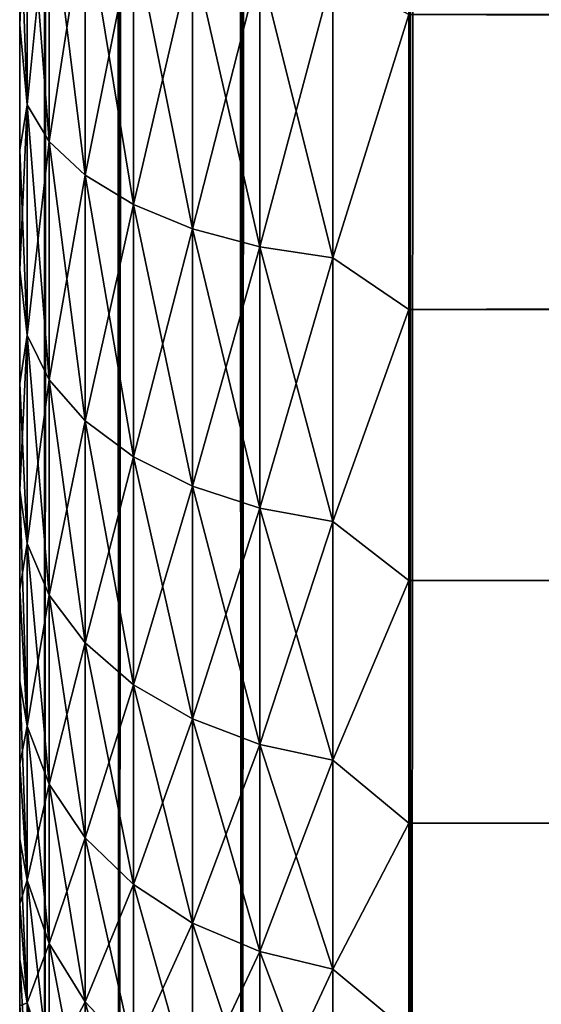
# Model space of a CAD drawing. Extents: x -265 to 265, y 0 to 1307.
# Tile 5 of 256: x -265 to -262.32, y 9.93 to 14.99. Entities that reach past the tile are written whole.
import ezdxf

# ---------------------------------------------------------------- set-up
doc = ezdxf.new("R2010")
doc.units = 0
doc.header["$LTSCALE"] = 81.481481
for name, color, linetype in [('74', 7, 'CONTINUOUS'), ('76', 7, 'CONTINUOUS'), ('78', 7, 'CONTINUOUS'), ('83', 7, 'CONTINUOUS'), ('84', 7, 'CONTINUOUS')]:
    doc.layers.add(name, color=color, linetype=linetype)

msp = doc.modelspace()

# ---------------------------------------------------------------- linework, layer by layer
at = {"layer": '74', "color": 7, "linetype": 'CONTINUOUS'}
for points in [[(-265, 14.9679, 36.7156), (-265, 15.6382, 37.0512), (-265, 14.9679, 18.2844), (-265, 14.9679, 36.7156)], [(-265, 14.9679, 18.2844), (-265, 15.6382, 37.0512), (-265, 15.6382, 17.9488), (-265, 14.9679, 18.2844)], [(-265, 14.3233, 36.3332), (-265, 14.9679, 36.7156), (-265, 14.3233, 18.6668), (-265, 14.3233, 36.3332)], [(-265, 14.3233, 18.6668), (-265, 14.9679, 36.7156), (-265, 14.9679, 18.2844), (-265, 14.3233, 18.6668)], [(-265, 13.7076, 35.9057), (-265, 14.3233, 36.3332), (-265, 13.7076, 19.0943), (-265, 13.7076, 35.9057)], [(-265, 13.7076, 19.0943), (-265, 14.3233, 36.3332), (-265, 14.3233, 18.6668), (-265, 13.7076, 19.0943)], [(-265, 13.124, 35.4354), (-265, 13.7076, 35.9057), (-265, 13.124, 19.5646), (-265, 13.124, 35.4354)], [(-265, 13.124, 19.5646), (-265, 13.7076, 35.9057), (-265, 13.7076, 19.0943), (-265, 13.124, 19.5646)], [(-265, 12.5754, 34.9246), (-265, 13.124, 35.4354), (-265, 12.5754, 20.0754), (-265, 12.5754, 34.9246)], [(-265, 12.5754, 20.0754), (-265, 13.124, 35.4354), (-265, 13.124, 19.5646), (-265, 12.5754, 20.0754)], [(-265, 12.0646, 34.3761), (-265, 12.5754, 34.9246), (-265, 12.0646, 20.6239), (-265, 12.0646, 34.3761)], [(-265, 12.0646, 20.6239), (-265, 12.5754, 34.9246), (-265, 12.5754, 20.0754), (-265, 12.0646, 20.6239)], [(-265, 11.5943, 33.7924), (-265, 12.0646, 34.3761), (-265, 11.5943, 21.2076), (-265, 11.5943, 33.7924)], [(-265, 11.5943, 21.2076), (-265, 12.0646, 34.3761), (-265, 12.0646, 20.6239), (-265, 11.5943, 21.2076)], [(-265, 11.1668, 33.1767), (-265, 11.5943, 33.7924), (-265, 11.1668, 21.8233), (-265, 11.1668, 33.1767)], [(-265, 11.1668, 21.8233), (-265, 11.5943, 33.7924), (-265, 11.5943, 21.2076), (-265, 11.1668, 21.8233)], [(-265, 10.7844, 32.5321), (-265, 11.1668, 33.1767), (-265, 10.7844, 22.4679), (-265, 10.7844, 32.5321)], [(-265, 10.7844, 22.4679), (-265, 11.1668, 33.1767), (-265, 11.1668, 21.8233), (-265, 10.7844, 22.4679)], [(-265, 10.4489, 31.8619), (-265, 10.7844, 32.5321), (-265, 10.4489, 23.1381), (-265, 10.4489, 31.8619)], [(-265, 10.4489, 23.1381), (-265, 10.7844, 32.5321), (-265, 10.7844, 22.4679), (-265, 10.4489, 23.1381)], [(-265, 10.162, 31.1694), (-265, 10.4489, 31.8619), (-265, 10.162, 23.8306), (-265, 10.162, 31.1694)], [(-265, 10.162, 23.8306), (-265, 10.4489, 31.8619), (-265, 10.4489, 23.1381), (-265, 10.162, 23.8306)], [(-265, 9.9253, 30.4582), (-265, 10.162, 31.1694), (-265, 9.9253, 24.5418), (-265, 9.9253, 30.4582)], [(-265, 9.9253, 24.5418), (-265, 10.162, 31.1694), (-265, 10.162, 23.8306), (-265, 9.9253, 24.5418)]]:
    msp.add_3dface(points, dxfattribs=at)
at = {"layer": '76', "color": 7, "linetype": 'CONTINUOUS'}
for points in [[(-263, 13.5052, 16.8198), (-263, 15.02, 16.0349), (263, 13.5052, 16.8198), (-263, 13.5052, 16.8198)], [(263, 13.5052, 16.8198), (-263, 15.02, 16.0349), (263, 15.02, 16.0349), (263, 13.5052, 16.8198)], [(-263, 15.02, 38.9651), (-263, 13.5052, 38.1802), (263, 15.02, 38.9651), (-263, 15.02, 38.9651)], [(263, 15.02, 38.9651), (-263, 13.5052, 38.1802), (263, 13.5052, 38.1802), (263, 15.02, 38.9651)], [(-263, 12.1114, 17.8036), (-263, 13.5052, 16.8198), (263, 12.1114, 17.8036), (-263, 12.1114, 17.8036)], [(263, 12.1114, 17.8036), (-263, 13.5052, 16.8198), (263, 13.5052, 16.8198), (263, 12.1114, 17.8036)], [(-263, 13.5052, 38.1802), (-263, 12.1114, 37.1964), (263, 13.5052, 38.1802), (-263, 13.5052, 38.1802)], [(263, 13.5052, 38.1802), (-263, 12.1114, 37.1964), (263, 12.1114, 37.1964), (263, 13.5052, 38.1802)], [(-263, 10.8646, 18.9681), (-263, 12.1114, 17.8036), (263, 10.8646, 18.9681), (-263, 10.8646, 18.9681)], [(263, 10.8646, 18.9681), (-263, 12.1114, 17.8036), (263, 12.1114, 17.8036), (263, 10.8646, 18.9681)], [(-263, 12.1114, 37.1964), (-263, 10.8646, 36.0319), (263, 12.1114, 37.1964), (-263, 12.1114, 37.1964)], [(263, 12.1114, 37.1964), (-263, 10.8646, 36.0319), (263, 10.8646, 36.0319), (263, 12.1114, 37.1964)], [(-263, 9.7879, 20.2915), (-263, 10.8646, 18.9681), (263, 9.7879, 20.2915), (-263, 9.7879, 20.2915)], [(263, 9.7879, 20.2915), (-263, 10.8646, 18.9681), (263, 10.8646, 18.9681), (263, 9.7879, 20.2915)], [(-263, 10.8646, 36.0319), (-263, 9.7879, 34.7085), (263, 10.8646, 36.0319), (-263, 10.8646, 36.0319)], [(263, 10.8646, 36.0319), (-263, 9.7879, 34.7085), (263, 9.7879, 34.7085), (263, 10.8646, 36.0319)]]:
    msp.add_3dface(points, dxfattribs=at)
at = {"layer": '78', "color": 7, "linetype": 'CONTINUOUS'}
for points in [[(-265, 15.6382, 37.0512), (-265, 14.9679, 36.7156), (-264.962, 15.8334, 37.5591), (-265, 15.6382, 37.0512)], [(-264.962, 15.8334, 37.5591), (-265, 14.9679, 36.7156), (-264.962, 14.5561, 36.9292), (-264.962, 15.8334, 37.5591)], [(-264.962, 14.5561, 18.0708), (-265, 15.6382, 17.9488), (-264.962, 15.8334, 17.4409), (-264.962, 14.5561, 18.0708)], [(-264.962, 15.8334, 37.5591), (-264.962, 14.5561, 36.9292), (-264.8485, 15.6896, 37.9062), (-264.962, 15.8334, 37.5591)], [(-264.962, 14.5561, 18.0708), (-264.962, 15.8334, 17.4409), (-264.8485, 14.3682, 17.7455), (-264.962, 14.5561, 18.0708)], [(-264.8485, 14.3682, 17.7455), (-264.962, 15.8334, 17.4409), (-264.8485, 15.6896, 17.0938), (-264.8485, 14.3682, 17.7455)], [(-264.8485, 15.6896, 37.9062), (-264.962, 14.5561, 36.9292), (-264.8485, 14.3682, 37.2545), (-264.8485, 15.6896, 37.9062)], [(-264.8485, 15.6896, 37.9062), (-264.8485, 14.3682, 37.2545), (-264.6638, 15.5571, 38.2261), (-264.8485, 15.6896, 37.9062)], [(-264.8485, 14.3682, 17.7455), (-264.8485, 15.6896, 17.0938), (-264.6638, 14.1951, 17.4456), (-264.8485, 14.3682, 17.7455)], [(-264.6638, 14.1951, 17.4456), (-264.8485, 15.6896, 17.0938), (-264.6638, 15.5571, 16.7739), (-264.6638, 14.1951, 17.4456)], [(-265, 14.9679, 18.2844), (-265, 15.6382, 17.9488), (-264.962, 14.5561, 18.0708), (-265, 14.9679, 18.2844)], [(-264.6638, 15.5571, 38.2261), (-264.8485, 14.3682, 37.2545), (-264.6638, 14.1951, 37.5544), (-264.6638, 15.5571, 38.2261)], [(-264.6638, 15.5571, 38.2261), (-264.6638, 14.1951, 37.5544), (-264.415, 15.4409, 38.5065), (-264.6638, 15.5571, 38.2261)], [(-264.6638, 14.1951, 17.4456), (-264.6638, 15.5571, 16.7739), (-264.415, 14.0433, 17.1827), (-264.6638, 14.1951, 17.4456)], [(-264.415, 14.0433, 17.1827), (-264.6638, 15.5571, 16.7739), (-264.415, 15.4409, 16.4935), (-264.415, 14.0433, 17.1827)], [(-264.415, 15.4409, 38.5065), (-264.6638, 14.1951, 37.5544), (-264.415, 14.0433, 37.8173), (-264.415, 15.4409, 38.5065)], [(-264.415, 15.4409, 38.5065), (-264.415, 14.0433, 37.8173), (-264.1118, 15.3456, 38.7367), (-264.415, 15.4409, 38.5065)], [(-264.415, 14.0433, 17.1827), (-264.415, 15.4409, 16.4935), (-264.1118, 13.9187, 16.967), (-264.415, 14.0433, 17.1827)], [(-264.1118, 13.9187, 16.967), (-264.415, 15.4409, 16.4935), (-264.1118, 15.3456, 16.2633), (-264.1118, 13.9187, 16.967)], [(-264.1118, 15.3456, 38.7367), (-264.415, 14.0433, 37.8173), (-264.1118, 13.9187, 38.033), (-264.1118, 15.3456, 38.7367)], [(-264.1118, 15.3456, 38.7367), (-264.1118, 13.9187, 38.033), (-263.7657, 15.2748, 38.9077), (-264.1118, 15.3456, 38.7367)], [(-264.1118, 13.9187, 16.967), (-264.1118, 15.3456, 16.2633), (-263.7657, 13.8262, 16.8067), (-264.1118, 13.9187, 16.967)], [(-263.7657, 13.8262, 16.8067), (-264.1118, 15.3456, 16.2633), (-263.7657, 15.2748, 16.0923), (-263.7657, 13.8262, 16.8067)], [(-263.7657, 15.2748, 38.9077), (-264.1118, 13.9187, 38.033), (-263.7657, 13.8262, 38.1933), (-263.7657, 15.2748, 38.9077)], [(-263.7657, 15.2748, 38.9077), (-263.7657, 13.8262, 38.1933), (-263.3902, 15.2312, 39.013), (-263.7657, 15.2748, 38.9077)], [(-263.7657, 13.8262, 16.8067), (-263.7657, 15.2748, 16.0923), (-263.3902, 13.7692, 16.708), (-263.7657, 13.8262, 16.8067)], [(-263.3902, 13.7692, 16.708), (-263.7657, 15.2748, 16.0923), (-263.3902, 15.2312, 15.987), (-263.3902, 13.7692, 16.708)], [(-263.3902, 15.2312, 39.013), (-263.7657, 13.8262, 38.1933), (-263.3902, 13.7692, 38.292), (-263.3902, 15.2312, 39.013)], [(-263, 15.02, 16.0349), (-263.3902, 13.7692, 16.708), (-263.3902, 15.2312, 15.987), (-263, 15.02, 16.0349)], [(-263, 15.02, 38.9651), (-263.3902, 15.2312, 39.013), (-263.3902, 13.7692, 38.292), (-263, 15.02, 38.9651)], [(-263, 15.02, 16.0349), (-263, 13.5052, 16.8198), (-263.3902, 13.7692, 16.708), (-263, 15.02, 16.0349)], [(-263, 13.5052, 38.1802), (-263, 15.02, 38.9651), (-263.3902, 13.7692, 38.292), (-263, 13.5052, 38.1802)], [(-265, 14.9679, 36.7156), (-265, 14.3233, 36.3332), (-264.962, 14.5561, 36.9292), (-265, 14.9679, 36.7156)], [(-265, 14.3233, 18.6668), (-265, 14.9679, 18.2844), (-264.962, 14.5561, 18.0708), (-265, 14.3233, 18.6668)], [(-265, 14.3233, 36.3332), (-265, 13.7076, 35.9057), (-264.962, 14.5561, 36.9292), (-265, 14.3233, 36.3332)], [(-264.962, 14.5561, 36.9292), (-265, 13.7076, 35.9057), (-264.962, 13.3719, 36.1379), (-264.962, 14.5561, 36.9292)], [(-264.962, 13.3719, 18.8621), (-265, 14.3233, 18.6668), (-264.962, 14.5561, 18.0708), (-264.962, 13.3719, 18.8621)], [(-264.962, 14.5561, 36.9292), (-264.962, 13.3719, 36.1379), (-264.8485, 14.3682, 37.2545), (-264.962, 14.5561, 36.9292)], [(-264.962, 13.3719, 18.8621), (-264.962, 14.5561, 18.0708), (-264.8485, 13.1432, 18.564), (-264.962, 13.3719, 18.8621)], [(-264.8485, 13.1432, 18.564), (-264.962, 14.5561, 18.0708), (-264.8485, 14.3682, 17.7455), (-264.8485, 13.1432, 18.564)], [(-265, 13.7076, 19.0943), (-265, 14.3233, 18.6668), (-264.962, 13.3719, 18.8621), (-265, 13.7076, 19.0943)], [(-264.8485, 14.3682, 37.2545), (-264.962, 13.3719, 36.1379), (-264.8485, 13.1432, 36.436), (-264.8485, 14.3682, 37.2545)], [(-264.8485, 14.3682, 37.2545), (-264.8485, 13.1432, 36.436), (-264.6638, 14.1951, 37.5544), (-264.8485, 14.3682, 37.2545)], [(-264.8485, 13.1432, 18.564), (-264.8485, 14.3682, 17.7455), (-264.6638, 12.9324, 18.2893), (-264.8485, 13.1432, 18.564)], [(-264.6638, 12.9324, 18.2893), (-264.8485, 14.3682, 17.7455), (-264.6638, 14.1951, 17.4456), (-264.6638, 12.9324, 18.2893)], [(-264.6638, 14.1951, 37.5544), (-264.8485, 13.1432, 36.436), (-264.6638, 12.9324, 36.7107), (-264.6638, 14.1951, 37.5544)], [(-264.6638, 14.1951, 37.5544), (-264.6638, 12.9324, 36.7107), (-264.415, 14.0433, 37.8173), (-264.6638, 14.1951, 37.5544)], [(-264.6638, 12.9324, 18.2893), (-264.6638, 14.1951, 17.4456), (-264.415, 12.7476, 18.0485), (-264.6638, 12.9324, 18.2893)], [(-264.415, 12.7476, 18.0485), (-264.6638, 14.1951, 17.4456), (-264.415, 14.0433, 17.1827), (-264.415, 12.7476, 18.0485)], [(-264.415, 14.0433, 37.8173), (-264.6638, 12.9324, 36.7107), (-264.415, 12.7476, 36.9515), (-264.415, 14.0433, 37.8173)], [(-264.415, 14.0433, 37.8173), (-264.415, 12.7476, 36.9515), (-264.1118, 13.9187, 38.033), (-264.415, 14.0433, 37.8173)], [(-264.415, 12.7476, 18.0485), (-264.415, 14.0433, 17.1827), (-264.1118, 12.5959, 17.8508), (-264.415, 12.7476, 18.0485)], [(-264.1118, 12.5959, 17.8508), (-264.415, 14.0433, 17.1827), (-264.1118, 13.9187, 16.967), (-264.1118, 12.5959, 17.8508)], [(-264.1118, 13.9187, 38.033), (-264.415, 12.7476, 36.9515), (-264.1118, 12.5959, 37.1492), (-264.1118, 13.9187, 38.033)], [(-264.1118, 13.9187, 38.033), (-264.1118, 12.5959, 37.1492), (-263.7657, 13.8262, 38.1933), (-264.1118, 13.9187, 38.033)], [(-264.1118, 12.5959, 17.8508), (-264.1118, 13.9187, 16.967), (-263.7657, 12.4833, 17.704), (-264.1118, 12.5959, 17.8508)], [(-263.7657, 12.4833, 17.704), (-264.1118, 13.9187, 16.967), (-263.7657, 13.8262, 16.8067), (-263.7657, 12.4833, 17.704)], [(-263.7657, 13.8262, 38.1933), (-264.1118, 12.5959, 37.1492), (-263.7657, 12.4833, 37.296), (-263.7657, 13.8262, 38.1933)], [(-263.7657, 13.8262, 38.1933), (-263.7657, 12.4833, 37.296), (-263.3902, 13.7692, 38.292), (-263.7657, 13.8262, 38.1933)], [(-263.7657, 12.4833, 17.704), (-263.7657, 13.8262, 16.8067), (-263.3902, 12.4139, 17.6136), (-263.7657, 12.4833, 17.704)], [(-263.3902, 12.4139, 17.6136), (-263.7657, 13.8262, 16.8067), (-263.3902, 13.7692, 16.708), (-263.3902, 12.4139, 17.6136)], [(-263.3902, 13.7692, 38.292), (-263.7657, 12.4833, 37.296), (-263.3902, 12.4139, 37.3864), (-263.3902, 13.7692, 38.292)], [(-263, 13.5052, 16.8198), (-263.3902, 12.4139, 17.6136), (-263.3902, 13.7692, 16.708), (-263, 13.5052, 16.8198)], [(-263, 13.5052, 38.1802), (-263.3902, 13.7692, 38.292), (-263.3902, 12.4139, 37.3864), (-263, 13.5052, 38.1802)], [(-265, 13.7076, 35.9057), (-265, 13.124, 35.4354), (-264.962, 13.3719, 36.1379), (-265, 13.7076, 35.9057)], [(-265, 13.124, 19.5646), (-265, 13.7076, 19.0943), (-264.962, 13.3719, 18.8621), (-265, 13.124, 19.5646)], [(-263, 13.5052, 16.8198), (-263, 12.1114, 17.8036), (-263.3902, 12.4139, 17.6136), (-263, 13.5052, 16.8198)], [(-263, 12.1114, 37.1964), (-263, 13.5052, 38.1802), (-263.3902, 12.4139, 37.3864), (-263, 12.1114, 37.1964)], [(-265, 13.124, 35.4354), (-265, 12.5754, 34.9246), (-264.962, 13.3719, 36.1379), (-265, 13.124, 35.4354)], [(-264.962, 13.3719, 36.1379), (-265, 12.5754, 34.9246), (-264.962, 12.3011, 35.1989), (-264.962, 13.3719, 36.1379)], [(-264.962, 12.3011, 19.8011), (-265, 13.124, 19.5646), (-264.962, 13.3719, 18.8621), (-264.962, 12.3011, 19.8011)], [(-264.962, 13.3719, 36.1379), (-264.962, 12.3011, 35.1989), (-264.8485, 13.1432, 36.436), (-264.962, 13.3719, 36.1379)], [(-264.962, 12.3011, 19.8011), (-264.962, 13.3719, 18.8621), (-264.8485, 12.0355, 19.5355), (-264.962, 12.3011, 19.8011)], [(-264.8485, 12.0355, 19.5355), (-264.962, 13.3719, 18.8621), (-264.8485, 13.1432, 18.564), (-264.8485, 12.0355, 19.5355)], [(-265, 12.5754, 20.0754), (-265, 13.124, 19.5646), (-264.962, 12.3011, 19.8011), (-265, 12.5754, 20.0754)], [(-264.8485, 13.1432, 36.436), (-264.962, 12.3011, 35.1989), (-264.8485, 12.0355, 35.4645), (-264.8485, 13.1432, 36.436)], [(-264.8485, 13.1432, 36.436), (-264.8485, 12.0355, 35.4645), (-264.6638, 12.9324, 36.7107), (-264.8485, 13.1432, 36.436)], [(-264.8485, 12.0355, 19.5355), (-264.8485, 13.1432, 18.564), (-264.6638, 11.7906, 19.2906), (-264.8485, 12.0355, 19.5355)], [(-264.6638, 11.7906, 19.2906), (-264.8485, 13.1432, 18.564), (-264.6638, 12.9324, 18.2893), (-264.6638, 11.7906, 19.2906)], [(-264.6638, 12.9324, 36.7107), (-264.8485, 12.0355, 35.4645), (-264.6638, 11.7906, 35.7094), (-264.6638, 12.9324, 36.7107)], [(-264.6638, 12.9324, 36.7107), (-264.6638, 11.7906, 35.7094), (-264.415, 12.7476, 36.9515), (-264.6638, 12.9324, 36.7107)], [(-264.6638, 11.7906, 19.2906), (-264.6638, 12.9324, 18.2893), (-264.415, 11.576, 19.076), (-264.6638, 11.7906, 19.2906)], [(-264.415, 11.576, 19.076), (-264.6638, 12.9324, 18.2893), (-264.415, 12.7476, 18.0485), (-264.415, 11.576, 19.076)], [(-264.415, 12.7476, 36.9515), (-264.6638, 11.7906, 35.7094), (-264.415, 11.576, 35.924), (-264.415, 12.7476, 36.9515)], [(-264.415, 12.7476, 36.9515), (-264.415, 11.576, 35.924), (-264.1118, 12.5959, 37.1492), (-264.415, 12.7476, 36.9515)], [(-264.415, 11.576, 19.076), (-264.415, 12.7476, 18.0485), (-264.1118, 11.3998, 18.8998), (-264.415, 11.576, 19.076)], [(-264.1118, 11.3998, 18.8998), (-264.415, 12.7476, 18.0485), (-264.1118, 12.5959, 17.8508), (-264.1118, 11.3998, 18.8998)], [(-265, 12.5754, 34.9246), (-265, 12.0646, 34.3761), (-264.962, 12.3011, 35.1989), (-265, 12.5754, 34.9246)], [(-265, 12.0646, 20.6239), (-265, 12.5754, 20.0754), (-264.962, 11.3621, 20.8719), (-265, 12.0646, 20.6239)], [(-264.962, 11.3621, 20.8719), (-265, 12.5754, 20.0754), (-264.962, 12.3011, 19.8011), (-264.962, 11.3621, 20.8719)], [(-264.1118, 12.5959, 37.1492), (-264.415, 11.576, 35.924), (-264.1118, 11.3998, 36.1002), (-264.1118, 12.5959, 37.1492)], [(-264.1118, 12.5959, 37.1492), (-264.1118, 11.3998, 36.1002), (-263.7657, 12.4833, 37.296), (-264.1118, 12.5959, 37.1492)], [(-264.1118, 11.3998, 18.8998), (-264.1118, 12.5959, 17.8508), (-263.7657, 11.2689, 18.7689), (-264.1118, 11.3998, 18.8998)], [(-263.7657, 11.2689, 18.7689), (-264.1118, 12.5959, 17.8508), (-263.7657, 12.4833, 17.704), (-263.7657, 11.2689, 18.7689)], [(-263.7657, 12.4833, 37.296), (-264.1118, 11.3998, 36.1002), (-263.7657, 11.2689, 36.2311), (-263.7657, 12.4833, 37.296)], [(-263.7657, 12.4833, 37.296), (-263.7657, 11.2689, 36.2311), (-263.3902, 12.4139, 37.3864), (-263.7657, 12.4833, 37.296)], [(-263.7657, 11.2689, 18.7689), (-263.7657, 12.4833, 17.704), (-263.3902, 11.1883, 18.6883), (-263.7657, 11.2689, 18.7689)], [(-263.3902, 11.1883, 18.6883), (-263.7657, 12.4833, 17.704), (-263.3902, 12.4139, 17.6136), (-263.3902, 11.1883, 18.6883)], [(-263.3902, 12.4139, 37.3864), (-263.7657, 11.2689, 36.2311), (-263.3902, 11.1883, 36.3117), (-263.3902, 12.4139, 37.3864)], [(-263, 12.1114, 17.8036), (-263.3902, 11.1883, 18.6883), (-263.3902, 12.4139, 17.6136), (-263, 12.1114, 17.8036)], [(-263, 12.1114, 37.1964), (-263.3902, 12.4139, 37.3864), (-263.3902, 11.1883, 36.3117), (-263, 12.1114, 37.1964)], [(-264.962, 12.3011, 35.1989), (-265, 12.0646, 34.3761), (-264.962, 11.3621, 34.1281), (-264.962, 12.3011, 35.1989)], [(-264.962, 12.3011, 35.1989), (-264.962, 11.3621, 34.1281), (-264.8485, 12.0355, 35.4645), (-264.962, 12.3011, 35.1989)], [(-264.962, 11.3621, 20.8719), (-264.962, 12.3011, 19.8011), (-264.8485, 11.064, 20.6432), (-264.962, 11.3621, 20.8719)], [(-264.8485, 11.064, 20.6432), (-264.962, 12.3011, 19.8011), (-264.8485, 12.0355, 19.5355), (-264.8485, 11.064, 20.6432)], [(-263, 12.1114, 17.8036), (-263, 10.8646, 18.9681), (-263.3902, 11.1883, 18.6883), (-263, 12.1114, 17.8036)], [(-263, 10.8646, 36.0319), (-263, 12.1114, 37.1964), (-263.3902, 11.1883, 36.3117), (-263, 10.8646, 36.0319)], [(-265, 12.0646, 34.3761), (-265, 11.5943, 33.7924), (-264.962, 11.3621, 34.1281), (-265, 12.0646, 34.3761)], [(-265, 11.5943, 21.2076), (-265, 12.0646, 20.6239), (-264.962, 11.3621, 20.8719), (-265, 11.5943, 21.2076)], [(-264.8485, 12.0355, 35.4645), (-264.962, 11.3621, 34.1281), (-264.8485, 11.064, 34.3568), (-264.8485, 12.0355, 35.4645)], [(-264.8485, 12.0355, 35.4645), (-264.8485, 11.064, 34.3568), (-264.6638, 11.7906, 35.7094), (-264.8485, 12.0355, 35.4645)], [(-264.8485, 11.064, 20.6432), (-264.8485, 12.0355, 19.5355), (-264.6638, 10.7893, 20.4324), (-264.8485, 11.064, 20.6432)], [(-264.6638, 10.7893, 20.4324), (-264.8485, 12.0355, 19.5355), (-264.6638, 11.7906, 19.2906), (-264.6638, 10.7893, 20.4324)], [(-264.6638, 11.7906, 35.7094), (-264.8485, 11.064, 34.3568), (-264.6638, 10.7893, 34.5676), (-264.6638, 11.7906, 35.7094)], [(-264.6638, 11.7906, 35.7094), (-264.6638, 10.7893, 34.5676), (-264.415, 11.576, 35.924), (-264.6638, 11.7906, 35.7094)], [(-264.6638, 10.7893, 20.4324), (-264.6638, 11.7906, 19.2906), (-264.415, 10.5485, 20.2476), (-264.6638, 10.7893, 20.4324)], [(-264.415, 10.5485, 20.2476), (-264.6638, 11.7906, 19.2906), (-264.415, 11.576, 19.076), (-264.415, 10.5485, 20.2476)], [(-265, 11.5943, 33.7924), (-265, 11.1668, 33.1767), (-264.962, 11.3621, 34.1281), (-265, 11.5943, 33.7924)], [(-265, 11.1668, 21.8233), (-265, 11.5943, 21.2076), (-264.962, 10.5708, 22.0561), (-265, 11.1668, 21.8233)], [(-264.962, 10.5708, 22.0561), (-265, 11.5943, 21.2076), (-264.962, 11.3621, 20.8719), (-264.962, 10.5708, 22.0561)], [(-264.415, 11.576, 35.924), (-264.6638, 10.7893, 34.5676), (-264.415, 10.5485, 34.7524), (-264.415, 11.576, 35.924)], [(-264.415, 11.576, 35.924), (-264.415, 10.5485, 34.7524), (-264.1118, 11.3998, 36.1002), (-264.415, 11.576, 35.924)], [(-264.415, 10.5485, 20.2476), (-264.415, 11.576, 19.076), (-264.1118, 10.3508, 20.0959), (-264.415, 10.5485, 20.2476)], [(-264.1118, 10.3508, 20.0959), (-264.415, 11.576, 19.076), (-264.1118, 11.3998, 18.8998), (-264.1118, 10.3508, 20.0959)], [(-264.1118, 11.3998, 36.1002), (-264.415, 10.5485, 34.7524), (-264.1118, 10.3508, 34.9041), (-264.1118, 11.3998, 36.1002)], [(-264.1118, 11.3998, 36.1002), (-264.1118, 10.3508, 34.9041), (-263.7657, 11.2689, 36.2311), (-264.1118, 11.3998, 36.1002)], [(-264.1118, 10.3508, 20.0959), (-264.1118, 11.3998, 18.8998), (-263.7657, 10.204, 19.9833), (-264.1118, 10.3508, 20.0959)], [(-263.7657, 10.204, 19.9833), (-264.1118, 11.3998, 18.8998), (-263.7657, 11.2689, 18.7689), (-263.7657, 10.204, 19.9833)], [(-264.962, 11.3621, 34.1281), (-265, 11.1668, 33.1767), (-264.962, 10.5708, 32.9439), (-264.962, 11.3621, 34.1281)], [(-264.962, 11.3621, 34.1281), (-264.962, 10.5708, 32.9439), (-264.8485, 11.064, 34.3568), (-264.962, 11.3621, 34.1281)], [(-264.962, 10.5708, 22.0561), (-264.962, 11.3621, 20.8719), (-264.8485, 10.2455, 21.8682), (-264.962, 10.5708, 22.0561)], [(-264.8485, 10.2455, 21.8682), (-264.962, 11.3621, 20.8719), (-264.8485, 11.064, 20.6432), (-264.8485, 10.2455, 21.8682)], [(-263.7657, 11.2689, 36.2311), (-264.1118, 10.3508, 34.9041), (-263.7657, 10.204, 35.0167), (-263.7657, 11.2689, 36.2311)], [(-263.7657, 11.2689, 36.2311), (-263.7657, 10.204, 35.0167), (-263.3902, 11.1883, 36.3117), (-263.7657, 11.2689, 36.2311)], [(-263.7657, 10.204, 19.9833), (-263.7657, 11.2689, 18.7689), (-263.3902, 10.1136, 19.9139), (-263.7657, 10.204, 19.9833)], [(-263.3902, 10.1136, 19.9139), (-263.7657, 11.2689, 18.7689), (-263.3902, 11.1883, 18.6883), (-263.3902, 10.1136, 19.9139)], [(-263.3902, 11.1883, 36.3117), (-263.7657, 10.204, 35.0167), (-263.3902, 10.1136, 35.0861), (-263.3902, 11.1883, 36.3117)], [(-263, 10.8646, 18.9681), (-263.3902, 10.1136, 19.9139), (-263.3902, 11.1883, 18.6883), (-263, 10.8646, 18.9681)], [(-263, 10.8646, 36.0319), (-263.3902, 11.1883, 36.3117), (-263.3902, 10.1136, 35.0861), (-263, 10.8646, 36.0319)], [(-265, 11.1668, 33.1767), (-265, 10.7844, 32.5321), (-264.962, 10.5708, 32.9439), (-265, 11.1668, 33.1767)], [(-265, 10.7844, 22.4679), (-265, 11.1668, 21.8233), (-264.962, 10.5708, 22.0561), (-265, 10.7844, 22.4679)], [(-264.8485, 11.064, 34.3568), (-264.962, 10.5708, 32.9439), (-264.8485, 10.2455, 33.1318), (-264.8485, 11.064, 34.3568)], [(-264.8485, 11.064, 34.3568), (-264.8485, 10.2455, 33.1318), (-264.6638, 10.7893, 34.5676), (-264.8485, 11.064, 34.3568)], [(-264.8485, 10.2455, 21.8682), (-264.8485, 11.064, 20.6432), (-264.6638, 9.9456, 21.6951), (-264.8485, 10.2455, 21.8682)], [(-264.6638, 9.9456, 21.6951), (-264.8485, 11.064, 20.6432), (-264.6638, 10.7893, 20.4324), (-264.6638, 9.9456, 21.6951)], [(-263, 10.8646, 18.9681), (-263, 9.7879, 20.2915), (-263.3902, 10.1136, 19.9139), (-263, 10.8646, 18.9681)], [(-263, 9.7879, 34.7085), (-263, 10.8646, 36.0319), (-263.3902, 10.1136, 35.0861), (-263, 9.7879, 34.7085)], [(-265, 10.7844, 32.5321), (-265, 10.4489, 31.8619), (-264.962, 10.5708, 32.9439), (-265, 10.7844, 32.5321)], [(-265, 10.4489, 23.1381), (-265, 10.7844, 22.4679), (-264.962, 9.9409, 23.3334), (-265, 10.4489, 23.1381)], [(-264.962, 9.9409, 23.3334), (-265, 10.7844, 22.4679), (-264.962, 10.5708, 22.0561), (-264.962, 9.9409, 23.3334)], [(-264.6638, 10.7893, 34.5676), (-264.8485, 10.2455, 33.1318), (-264.6638, 9.9456, 33.3049), (-264.6638, 10.7893, 34.5676)], [(-264.6638, 10.7893, 34.5676), (-264.6638, 9.9456, 33.3049), (-264.415, 10.5485, 34.7524), (-264.6638, 10.7893, 34.5676)], [(-264.6638, 9.9456, 21.6951), (-264.6638, 10.7893, 20.4324), (-264.415, 9.6827, 21.5433), (-264.6638, 9.9456, 21.6951)], [(-264.415, 9.6827, 21.5433), (-264.6638, 10.7893, 20.4324), (-264.415, 10.5485, 20.2476), (-264.415, 9.6827, 21.5433)], [(-264.962, 10.5708, 32.9439), (-265, 10.4489, 31.8619), (-264.962, 9.9409, 31.6666), (-264.962, 10.5708, 32.9439)], [(-264.962, 10.5708, 32.9439), (-264.962, 9.9409, 31.6666), (-264.8485, 10.2455, 33.1318), (-264.962, 10.5708, 32.9439)], [(-264.962, 9.9409, 23.3334), (-264.962, 10.5708, 22.0561), (-264.8485, 9.5938, 23.1896), (-264.962, 9.9409, 23.3334)], [(-264.8485, 9.5938, 23.1896), (-264.962, 10.5708, 22.0561), (-264.8485, 10.2455, 21.8682), (-264.8485, 9.5938, 23.1896)], [(-264.415, 10.5485, 34.7524), (-264.6638, 9.9456, 33.3049), (-264.415, 9.6827, 33.4567), (-264.415, 10.5485, 34.7524)], [(-264.415, 10.5485, 34.7524), (-264.415, 9.6827, 33.4567), (-264.1118, 10.3508, 34.9041), (-264.415, 10.5485, 34.7524)], [(-264.415, 9.6827, 21.5433), (-264.415, 10.5485, 20.2476), (-264.1118, 9.467, 21.4187), (-264.415, 9.6827, 21.5433)], [(-264.1118, 9.467, 21.4187), (-264.415, 10.5485, 20.2476), (-264.1118, 10.3508, 20.0959), (-264.1118, 9.467, 21.4187)], [(-265, 10.4489, 31.8619), (-265, 10.162, 31.1694), (-264.962, 9.9409, 31.6666), (-265, 10.4489, 31.8619)], [(-265, 10.162, 23.8306), (-265, 10.4489, 23.1381), (-264.962, 9.9409, 23.3334), (-265, 10.162, 23.8306)], [(-264.1118, 10.3508, 34.9041), (-264.415, 9.6827, 33.4567), (-264.1118, 9.467, 33.5813), (-264.1118, 10.3508, 34.9041)], [(-264.1118, 10.3508, 34.9041), (-264.1118, 9.467, 33.5813), (-263.7657, 10.204, 35.0167), (-264.1118, 10.3508, 34.9041)], [(-264.1118, 9.467, 21.4187), (-264.1118, 10.3508, 20.0959), (-263.7657, 9.3067, 21.3262), (-264.1118, 9.467, 21.4187)], [(-263.7657, 9.3067, 21.3262), (-264.1118, 10.3508, 20.0959), (-263.7657, 10.204, 19.9833), (-263.7657, 9.3067, 21.3262)], [(-264.8485, 10.2455, 33.1318), (-264.962, 9.9409, 31.6666), (-264.8485, 9.5938, 31.8104), (-264.8485, 10.2455, 33.1318)], [(-264.8485, 10.2455, 33.1318), (-264.8485, 9.5938, 31.8104), (-264.6638, 9.9456, 33.3049), (-264.8485, 10.2455, 33.1318)], [(-264.8485, 9.5938, 23.1896), (-264.8485, 10.2455, 21.8682), (-264.6638, 9.2739, 23.0571), (-264.8485, 9.5938, 23.1896)], [(-264.6638, 9.2739, 23.0571), (-264.8485, 10.2455, 21.8682), (-264.6638, 9.9456, 21.6951), (-264.6638, 9.2739, 23.0571)], [(-263.7657, 10.204, 35.0167), (-264.1118, 9.467, 33.5813), (-263.7657, 9.3067, 33.6738), (-263.7657, 10.204, 35.0167)], [(-263.7657, 10.204, 35.0167), (-263.7657, 9.3067, 33.6738), (-263.3902, 10.1136, 35.0861), (-263.7657, 10.204, 35.0167)], [(-263.7657, 9.3067, 21.3262), (-263.7657, 10.204, 19.9833), (-263.3902, 9.208, 21.2692), (-263.7657, 9.3067, 21.3262)], [(-263.3902, 9.208, 21.2692), (-263.7657, 10.204, 19.9833), (-263.3902, 10.1136, 19.9139), (-263.3902, 9.208, 21.2692)], [(-265, 10.162, 31.1694), (-265, 9.9253, 30.4582), (-264.962, 9.9409, 31.6666), (-265, 10.162, 31.1694)], [(-265, 9.9253, 24.5418), (-265, 10.162, 23.8306), (-264.962, 9.4831, 24.682), (-265, 9.9253, 24.5418)], [(-264.962, 9.4831, 24.682), (-265, 10.162, 23.8306), (-264.962, 9.9409, 23.3334), (-264.962, 9.4831, 24.682)], [(-263.3902, 10.1136, 35.0861), (-263.7657, 9.3067, 33.6738), (-263.3902, 9.208, 33.7308), (-263.3902, 10.1136, 35.0861)], [(-263, 9.7879, 20.2915), (-263.3902, 9.208, 21.2692), (-263.3902, 10.1136, 19.9139), (-263, 9.7879, 20.2915)], [(-263, 9.7879, 34.7085), (-263.3902, 10.1136, 35.0861), (-263.3902, 9.208, 33.7308), (-263, 9.7879, 34.7085)], [(-264.962, 9.9409, 31.6666), (-265, 9.9253, 30.4582), (-264.962, 9.4831, 30.318), (-264.962, 9.9409, 31.6666)], [(-264.962, 9.9409, 31.6666), (-264.962, 9.4831, 30.318), (-264.8485, 9.5938, 31.8104), (-264.962, 9.9409, 31.6666)], [(-264.962, 9.4831, 24.682), (-264.962, 9.9409, 23.3334), (-264.8485, 9.1202, 24.5848), (-264.962, 9.4831, 24.682)], [(-264.8485, 9.1202, 24.5848), (-264.962, 9.9409, 23.3334), (-264.8485, 9.5938, 23.1896), (-264.8485, 9.1202, 24.5848)], [(-264.6638, 9.9456, 33.3049), (-264.8485, 9.5938, 31.8104), (-264.6638, 9.2739, 31.9429), (-264.6638, 9.9456, 33.3049)], [(-264.6638, 9.9456, 33.3049), (-264.6638, 9.2739, 31.9429), (-264.415, 9.6827, 33.4567), (-264.6638, 9.9456, 33.3049)], [(-264.6638, 9.2739, 23.0571), (-264.6638, 9.9456, 21.6951), (-264.415, 8.9935, 22.9409), (-264.6638, 9.2739, 23.0571)], [(-264.415, 8.9935, 22.9409), (-264.6638, 9.9456, 21.6951), (-264.415, 9.6827, 21.5433), (-264.415, 8.9935, 22.9409)]]:
    msp.add_3dface(points, dxfattribs=at)
at = {"layer": '83', "color": 7, "linetype": 'CONTINUOUS'}
for points in [[(-265, 1), (-264.8717, 1, 1.9579), (-265, 1299), (-265, 1)], [(-265, 1299), (-264.8717, 1, 1.9579), (-264.8717, 1299, 1.9579), (-265, 1299)], [(-264.8717, 1, 1.9579), (-264.4889, 1, 3.8823), (-264.8717, 1299, 1.9579), (-264.8717, 1, 1.9579)], [(-264.8717, 1299, 1.9579), (-264.4889, 1, 3.8823), (-264.4889, 1299, 3.8823), (-264.8717, 1299, 1.9579)], [(-264.4889, 1, 3.8823), (-263.8582, 1, 5.7403), (-264.4889, 1299, 3.8823), (-264.4889, 1, 3.8823)], [(-264.4889, 1299, 3.8823), (-263.8582, 1, 5.7403), (-263.8582, 1299, 5.7403), (-264.4889, 1299, 3.8823)], [(-263.8582, 1, 5.7403), (-262.9904, 1, 7.5), (-263.8582, 1299, 5.7403), (-263.8582, 1, 5.7403)], [(-263.8582, 1299, 5.7403), (-262.9904, 1, 7.5), (-262.9904, 1299, 7.5), (-263.8582, 1299, 5.7403)], [(-262.9904, 1, 7.5), (-261.9003, 1, 9.1314), (-262.9904, 1299, 7.5), (-262.9904, 1, 7.5)], [(-262.9904, 1299, 7.5), (-261.9003, 1, 9.1314), (-261.9003, 1299, 9.1314), (-262.9904, 1299, 7.5)]]:
    msp.add_3dface(points, dxfattribs=at)
at = {"layer": '84', "color": 7, "linetype": 'CONTINUOUS'}
for points in [[(-265, 1), (-265, 1299), (-264.8717, 1299, -1.9579), (-265, 1)], [(-264.8717, 1, -1.9579), (-265, 1), (-264.8717, 1299, -1.9579), (-264.8717, 1, -1.9579)], [(-264.4889, 1, -3.8823), (-264.8717, 1, -1.9579), (-264.4889, 1299, -3.8823), (-264.4889, 1, -3.8823)], [(-264.4889, 1299, -3.8823), (-264.8717, 1, -1.9579), (-264.8717, 1299, -1.9579), (-264.4889, 1299, -3.8823)], [(-263.8582, 1, -5.7403), (-264.4889, 1, -3.8823), (-263.8582, 1299, -5.7403), (-263.8582, 1, -5.7403)], [(-263.8582, 1299, -5.7403), (-264.4889, 1, -3.8823), (-264.4889, 1299, -3.8823), (-263.8582, 1299, -5.7403)], [(-262.9904, 1, -7.5), (-263.8582, 1, -5.7403), (-262.9904, 1299, -7.5), (-262.9904, 1, -7.5)], [(-262.9904, 1299, -7.5), (-263.8582, 1, -5.7403), (-263.8582, 1299, -5.7403), (-262.9904, 1299, -7.5)], [(-261.9003, 1, -9.1314), (-262.9904, 1, -7.5), (-261.9003, 1299, -9.1314), (-261.9003, 1, -9.1314)], [(-261.9003, 1299, -9.1314), (-262.9904, 1, -7.5), (-262.9904, 1299, -7.5), (-261.9003, 1299, -9.1314)]]:
    msp.add_3dface(points, dxfattribs=at)

doc.saveas('drawing.dxf')
